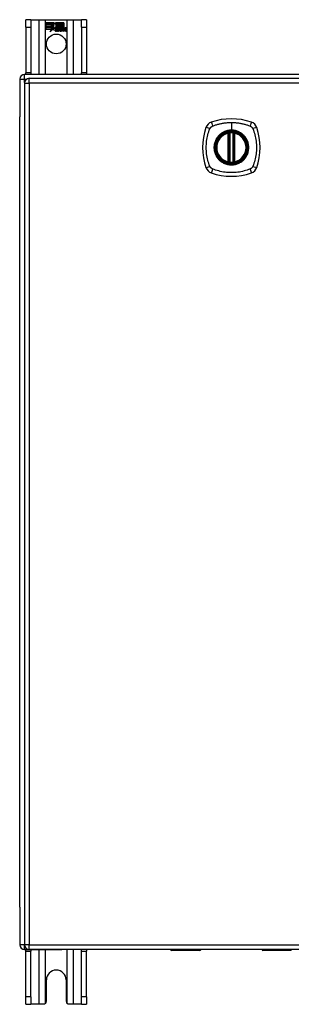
# Model space of a CAD drawing. Header units: inches. Extents: x 17 to 444, y 47 to 204.
# Tile 9 of 20: x 143.43 to 149.01, y 113.01 to 133.26. Entities that reach past the tile are written whole.
import ezdxf

# ---------------------------------------------------------------- set-up
doc = ezdxf.new("R2010")
doc.units = ezdxf.units.IN
doc.header["$MEASUREMENT"] = 0
doc.layers.add('Visible Edges(ANSI)', color=7, linetype='Continuous', lineweight=25)
doc.layers.add('Visible Tangent Edges(ANSI)', color=7, linetype='Continuous', lineweight=25)

msp = doc.modelspace()

# ---------------------------------------------------------------- linework, layer by layer
at = {"layer": 'Visible Edges(ANSI)'}
for p, q in [((143.664, 133.259), (143.559, 133.259)), ((143.559, 133.103), (143.559, 133.259)), ((143.664, 133.259), (143.664, 133.103)), ((143.664, 133.259), (143.828, 133.259)), ((143.828, 133.259), (143.963, 133.259)), ((143.963, 133.259), (144.405, 133.259)), ((144.405, 133.259), (144.54, 133.259)), ((144.54, 133.259), (144.704, 133.259)), ((144.704, 133.103), (144.704, 133.259)), ((144.809, 133.259), (144.704, 133.259)), ((144.809, 133.259), (144.809, 133.103)), ((143.559, 133.103), (143.559, 132.165)), ((143.664, 133.103), (143.664, 132.165)), ((143.968, 133.197), (144.135, 133.197)), ((143.968, 133.157), (143.968, 133.197)), ((143.968, 133.196), (143.968, 133.157)), ((144.134, 133.196), (143.968, 133.196)), ((143.968, 133.157), (144.09, 133.157)), ((144.091, 133.157), (143.968, 133.157)), ((143.968, 133.151), (143.968, 133.112)), ((144.09, 133.151), (143.968, 133.151)), ((143.968, 133.111), (143.968, 133.151)), ((143.968, 133.151), (144.091, 133.151)), ((143.968, 133.112), (144.09, 133.112)), ((144.091, 133.111), (143.968, 133.111)), ((143.968, 133.106), (144.091, 133.106)), ((143.968, 133.066), (143.968, 133.106)), ((144.09, 133.105), (143.968, 133.105)), ((143.968, 133.105), (143.968, 133.066)), ((143.968, 133.066), (144.09, 133.066)), ((144.089, 133.066), (143.968, 133.066)), ((144.058, 133.006), (144.089, 133.066)), ((144.113, 133.064), (144.058, 133.006)), ((144.09, 133.066), (144.061, 133.01)), ((144.061, 133.01), (144.113, 133.065)), ((144.09, 133.157), (144.09, 133.192)), ((144.09, 133.192), (144.095, 133.192)), ((144.09, 133.112), (144.09, 133.151)), ((144.09, 133.07), (144.09, 133.105)), ((144.092, 133.07), (144.09, 133.07)), ((144.091, 133.191), (144.091, 133.157)), ((144.094, 133.191), (144.091, 133.191)), ((144.091, 133.151), (144.091, 133.111)), ((144.091, 133.106), (144.091, 133.071)), ((144.091, 133.071), (144.092, 133.071)), ((144.092, 133.071), (144.11, 133.106)), ((144.11, 133.104), (144.092, 133.07)), ((144.137, 133.129), (144.094, 133.191)), ((144.095, 133.192), (144.138, 133.129)), ((144.11, 133.106), (144.112, 133.094)), ((144.112, 133.092), (144.11, 133.104)), ((144.138, 133.129), (144.112, 133.092)), ((144.112, 133.094), (144.137, 133.129)), ((144.113, 133.065), (144.116, 133.048)), ((144.115, 133.046), (144.113, 133.064)), ((144.154, 133.101), (144.115, 133.046)), ((144.116, 133.048), (144.154, 133.102)), ((144.157, 133.163), (144.134, 133.196)), ((144.135, 133.197), (144.157, 133.164)), ((144.154, 133.102), (144.163, 133.088)), ((144.163, 133.087), (144.154, 133.101)), ((144.157, 133.164), (144.174, 133.197)), ((144.175, 133.196), (144.157, 133.163)), ((144.167, 133.054), (144.213, 133.054)), ((144.213, 133.054), (144.167, 133.054)), ((144.2, 133.064), (144.168, 133.064)), ((144.169, 133.065), (144.199, 133.065)), ((144.174, 133.197), (144.258, 133.197)), ((144.174, 133.134), (144.217, 133.192)), ((144.199, 133.098), (144.174, 133.134)), ((144.257, 133.196), (144.175, 133.196)), ((144.217, 133.191), (144.175, 133.134)), ((144.175, 133.134), (144.2, 133.097)), ((144.212, 133.024), (144.242, 133.059)), ((144.243, 133.059), (144.213, 133.025)), ((144.217, 133.192), (144.221, 133.192)), ((144.22, 133.191), (144.217, 133.191)), ((144.22, 133.096), (144.22, 133.191)), ((144.248, 133.096), (144.22, 133.096)), ((144.221, 133.192), (144.221, 133.097)), ((144.221, 133.097), (144.249, 133.097)), ((144.242, 133.059), (144.225, 133.092)), ((144.225, 133.092), (144.245, 133.092)), ((144.226, 133.091), (144.243, 133.059)), ((144.245, 133.091), (144.226, 133.091)), ((144.232, 133.025), (144.248, 133.049)), ((144.249, 133.048), (144.232, 133.024)), ((144.245, 133.092), (144.255, 133.069)), ((144.255, 133.068), (144.245, 133.091)), ((144.258, 133.074), (144.248, 133.096)), ((144.248, 133.049), (144.252, 133.049)), ((144.249, 133.097), (144.257, 133.077)), ((144.252, 133.048), (144.249, 133.048)), ((144.252, 133.049), (144.262, 133.025)), ((144.261, 133.024), (144.252, 133.048)), ((144.255, 133.069), (144.258, 133.069)), ((144.258, 133.068), (144.255, 133.068)), ((144.257, 133.077), (144.257, 133.196)), ((144.258, 133.197), (144.258, 133.074)), ((144.258, 133.069), (144.274, 133.092)), ((144.275, 133.091), (144.258, 133.068)), ((144.263, 133.083), (144.263, 133.197)), ((144.263, 133.197), (144.3, 133.197)), ((144.272, 133.096), (144.263, 133.083)), ((144.264, 133.196), (144.264, 133.085)), ((144.299, 133.196), (144.264, 133.196)), ((144.264, 133.085), (144.272, 133.097)), ((144.264, 133.059), (144.293, 133.091)), ((144.28, 133.025), (144.264, 133.059)), ((144.295, 133.092), (144.265, 133.059)), ((144.265, 133.059), (144.281, 133.024)), ((144.272, 133.097), (144.299, 133.097)), ((144.3, 133.096), (144.272, 133.096)), ((144.274, 133.092), (144.295, 133.092)), ((144.293, 133.091), (144.275, 133.091)), ((144.29, 133.024), (144.302, 133.092)), ((144.303, 133.091), (144.291, 133.025)), ((144.299, 133.097), (144.299, 133.196)), ((144.3, 133.197), (144.3, 133.096)), ((144.302, 133.092), (144.316, 133.092)), ((144.315, 133.091), (144.303, 133.091)), ((144.305, 133.096), (144.305, 133.197)), ((144.305, 133.197), (144.343, 133.197)), ((144.321, 133.096), (144.305, 133.096)), ((144.306, 133.196), (144.306, 133.097)), ((144.342, 133.196), (144.306, 133.196)), ((144.306, 133.097), (144.322, 133.097)), ((144.306, 133.025), (144.311, 133.052)), ((144.312, 133.052), (144.307, 133.024)), ((144.314, 133.079), (144.315, 133.091)), ((144.319, 133.079), (144.314, 133.079)), ((144.316, 133.092), (144.315, 133.08)), ((144.315, 133.08), (144.319, 133.08)), ((144.32, 133.088), (144.321, 133.096)), ((144.322, 133.097), (144.321, 133.09)), ((144.332, 133.024), (144.34, 133.067)), ((144.341, 133.067), (144.333, 133.025)), ((144.342, 133.098), (144.342, 133.196)), ((144.343, 133.197), (144.343, 133.097)), ((144.348, 133.025), (144.353, 133.052)), ((144.354, 133.052), (144.349, 133.024)), ((144.374, 133.024), (144.382, 133.067)), ((144.383, 133.067), (144.375, 133.025)), ((144.39, 133.025), (144.399, 133.067)), ((144.399, 133.067), (144.391, 133.024)), ((144.704, 133.103), (144.704, 132.165)), ((144.809, 133.103), (144.809, 132.165)), ((144.204, 133.028), (144.204, 133.037)), ((144.205, 133.039), (144.205, 133.027)), ((144.232, 133.024), (144.212, 133.024)), ((144.213, 133.025), (144.232, 133.025)), ((144.281, 133.024), (144.261, 133.024)), ((144.262, 133.025), (144.28, 133.025)), ((144.307, 133.024), (144.29, 133.024)), ((144.291, 133.025), (144.306, 133.025)), ((144.349, 133.024), (144.332, 133.024)), ((144.333, 133.025), (144.348, 133.025)), ((144.391, 133.024), (144.374, 133.024)), ((144.375, 133.025), (144.39, 133.025)), ((143.434, 132.035), (143.434, 131.26)), ((185.335, 132.134), (143.533, 132.134)), ((143.559, 132.134), (143.559, 132.165)), ((143.631, 132.053), (185.236, 132.053)), ((143.664, 132.165), (143.664, 132.134)), ((144.704, 132.134), (144.704, 132.165)), ((144.809, 132.165), (144.809, 132.134)), ((143.532, 131.954), (143.532, 114.234)), ((143.434, 115.008), (143.434, 131.26)), ((147.723, 130.337), (147.723, 130.922)), ((147.743, 130.333), (147.743, 130.926)), ((147.822, 130.926), (147.822, 130.333)), ((147.841, 130.922), (147.841, 130.337)), ((143.434, 115.008), (143.434, 114.233)), ((143.533, 114.134), (144.3, 114.134)), ((143.559, 114.103), (143.559, 114.134)), ((143.559, 113.165), (143.559, 114.103)), ((185.236, 114.135), (143.631, 114.135)), ((143.664, 114.134), (143.664, 114.103)), ((143.664, 113.165), (143.664, 114.103)), ((146.532, 114.134), (144.3, 114.134)), ((144.704, 114.103), (144.704, 114.134)), ((144.704, 113.165), (144.704, 114.103)), ((144.809, 114.134), (144.809, 114.103)), ((144.809, 113.165), (144.809, 114.103)), ((147.137, 114.116), (146.552, 114.116)), ((147.152, 114.135), (147.152, 114.132)), ((148.412, 114.134), (147.152, 114.134)), ((148.412, 114.132), (148.412, 114.135)), ((149.013, 114.116), (148.428, 114.116)), ((143.981, 113.071), (143.981, 113.509)), ((144.387, 113.509), (144.387, 113.071)), ((143.559, 113.009), (143.559, 113.165)), ((143.559, 113.009), (143.664, 113.009)), ((143.664, 113.165), (143.664, 113.009)), ((143.828, 113.009), (143.664, 113.009)), ((143.919, 113.009), (143.828, 113.009)), ((144.54, 113.009), (144.449, 113.009)), ((144.704, 113.009), (144.54, 113.009)), ((144.704, 113.009), (144.704, 113.165)), ((144.704, 113.009), (144.809, 113.009)), ((144.809, 113.165), (144.809, 113.009))]:
    msp.add_line(p, q, dxfattribs=at)
at = {"layer": 'Visible Edges(ANSI)', "flags": 128}
for points in [[(147.754, 130.941), (147.752, 130.941), (147.75, 130.941), (147.749, 130.941), (147.747, 130.94), (147.746, 130.94), (147.744, 130.94), (147.743, 130.94), (147.741, 130.94), (147.74, 130.94), (147.739, 130.939), (147.737, 130.939), (147.736, 130.939), (147.735, 130.939), (147.734, 130.939), (147.733, 130.939), (147.732, 130.938), (147.732, 130.938), (147.731, 130.938), (147.73, 130.938), (147.73, 130.938), (147.73, 130.938), (147.729, 130.938), (147.729, 130.938), (147.729, 130.938)], [(147.835, 130.938), (147.835, 130.938), (147.835, 130.938), (147.835, 130.938), (147.835, 130.938), (147.834, 130.938), (147.834, 130.938), (147.833, 130.938), (147.832, 130.938), (147.831, 130.939), (147.83, 130.939), (147.829, 130.939), (147.828, 130.939), (147.827, 130.939), (147.826, 130.939), (147.824, 130.94), (147.823, 130.94), (147.822, 130.94), (147.82, 130.94), (147.819, 130.94), (147.817, 130.94), (147.816, 130.941), (147.814, 130.941), (147.812, 130.941), (147.811, 130.941)], [(147.729, 130.321), (147.729, 130.321), (147.729, 130.321), (147.73, 130.321), (147.73, 130.321), (147.73, 130.321), (147.731, 130.321), (147.732, 130.321), (147.732, 130.32), (147.733, 130.32), (147.734, 130.32), (147.735, 130.32), (147.736, 130.32), (147.737, 130.32), (147.739, 130.32), (147.74, 130.319), (147.741, 130.319), (147.743, 130.319), (147.744, 130.319), (147.746, 130.319), (147.747, 130.318), (147.749, 130.318), (147.75, 130.318), (147.752, 130.318), (147.754, 130.318)], [(147.811, 130.318), (147.812, 130.318), (147.814, 130.318), (147.816, 130.318), (147.817, 130.318), (147.819, 130.319), (147.82, 130.319), (147.822, 130.319), (147.823, 130.319), (147.824, 130.319), (147.826, 130.32), (147.827, 130.32), (147.828, 130.32), (147.829, 130.32), (147.83, 130.32), (147.831, 130.32), (147.832, 130.32), (147.833, 130.321), (147.834, 130.321), (147.834, 130.321), (147.835, 130.321), (147.835, 130.321), (147.835, 130.321), (147.835, 130.321), (147.835, 130.321)], [(143.963, 113.027), (143.961, 113.026), (143.96, 113.024), (143.958, 113.023), (143.956, 113.022), (143.955, 113.02), (143.953, 113.019), (143.951, 113.018), (143.95, 113.017), (143.948, 113.016), (143.946, 113.015), (143.944, 113.014), (143.942, 113.013), (143.94, 113.013), (143.938, 113.012), (143.936, 113.011), (143.934, 113.011), (143.932, 113.01), (143.93, 113.01), (143.928, 113.01), (143.926, 113.009), (143.925, 113.009), (143.923, 113.009), (143.921, 113.009), (143.919, 113.009)], [(144.449, 113.009), (144.447, 113.009), (144.445, 113.009), (144.443, 113.009), (144.441, 113.009), (144.439, 113.01), (144.437, 113.01), (144.435, 113.01), (144.433, 113.011), (144.431, 113.011), (144.429, 113.012), (144.427, 113.013), (144.425, 113.013), (144.423, 113.014), (144.422, 113.015), (144.42, 113.016), (144.418, 113.017), (144.416, 113.018), (144.414, 113.019), (144.413, 113.02), (144.411, 113.022), (144.409, 113.023), (144.408, 113.024), (144.406, 113.026), (144.405, 113.027)]]:
    msp.add_lwpolyline(points, dxfattribs=at)
at = {"layer": 'Visible Edges(ANSI)'}
for centre, radius in [((144.184, 132.759), 0.203), ((147.782, 130.629), 0.32), ((147.782, 130.629), 0.315)]:
    msp.add_circle(centre, radius, dxfattribs=at)
for centre, radius, start, end in [((144.2, 133.048), 0.0498, 134.1684, 176.5646), ((144.175, 133.049), 0.0247, 176.5646, 261.5605), ((144.2, 133.048), 0.049, 134.1684, 176.5646), ((144.175, 133.049), 0.0239, 176.5646, 261.5605), ((144.191, 133.056), 0.042, 79.6582, 131.9139), ((144.191, 133.056), 0.0412, 77.079, 133.1785), ((144.191, 133.056), 0.0374, 80.4085, 134.1684), ((144.191, 133.056), 0.0366, 80.3604, 134.1684), ((144.179, 133.05), 0.0127, 160.9907, 244.6784), ((144.179, 133.05), 0.012, 163.5261, 244.6784), ((144.19, 133.062), 0.0217, 109.3797, 175.226), ((144.19, 133.062), 0.021, 109.3797, 172.9975), ((144.188, 133.069), 0.0144, 51.1652, 109.3797), ((144.188, 133.069), 0.0137, 51.1652, 109.3797), ((144.189, 133.071), 0.0119, 331.4547, 51.1652), ((144.196, 133.074), 0.0183, 23.8445, 85.1757), ((144.196, 133.074), 0.019, 23.8445, 85.0802), ((144.189, 133.071), 0.0127, 329.421, 51.1652), ((144.181, 133.068), 0.0345, 336.9643, 23.8445), ((144.181, 133.068), 0.0353, 336.1555, 23.8445), ((144.369, 133.042), 0.0589, 147.5992, 170), ((144.369, 133.042), 0.0581, 147.5992, 170), ((144.344, 133.064), 0.03, 89.4776, 147.4114), ((144.344, 133.064), 0.0293, 89.4776, 148.2123), ((144.333, 133.065), 0.0165, 96.03, 147.5992), ((144.342, 133.067), 0.03, 88.7952, 136.5849), ((144.333, 133.065), 0.0157, 96.03, 147.5992), ((144.342, 133.067), 0.0307, 90.2222, 132.7339), ((144.332, 133.073), 0.00825, 23.5571, 96.03), ((144.332, 133.073), 0.0075, 23.5571, 96.03), ((144.325, 133.07), 0.0154, 350, 23.5571), ((144.325, 133.07), 0.0161, 350, 23.5571), ((144.344, 133.081), 0.0127, 16.9928, 89.4776), ((144.344, 133.081), 0.0119, 16.9928, 89.4776), ((144.411, 133.043), 0.0589, 148.5524, 170.8204), ((144.411, 133.043), 0.0581, 148.5584, 170.8257), ((144.322, 133.075), 0.0353, 357.7769, 16.9928), ((144.322, 133.075), 0.036, 3.6169, 16.9928), ((144.386, 133.063), 0.0299, 89.6788, 160.8136), ((144.386, 133.063), 0.0307, 89.6788, 153.9508), ((144.375, 133.065), 0.0165, 96.1027, 147.6301), ((144.375, 133.065), 0.0157, 96.1027, 147.6083), ((144.374, 133.073), 0.00825, 23.5487, 96.1027), ((144.374, 133.073), 0.0075, 23.5487, 96.1027), ((144.367, 133.07), 0.0154, 349.9922, 23.5487), ((144.367, 133.07), 0.0161, 350.0076, 23.5487), ((144.386, 133.081), 0.0131, 18.4748, 89.6788), ((144.386, 133.081), 0.0124, 18.4748, 89.6788), ((144.364, 133.074), 0.0353, 349, 18.4748), ((144.364, 133.074), 0.036, 349, 18.4748), ((144.182, 133.1), 0.0751, 261.5605, 286.9141), ((144.182, 133.1), 0.0759, 261.5605, 287.3343), ((144.19, 133.074), 0.0391, 244.6784, 290.9242), ((144.19, 133.074), 0.0384, 244.6784, 292.5609), ((143.533, 132.035), 0.099, 90, 180), ((143.631, 131.954), 0.099, 90, 180), ((147.782, 129.94), 1.28, 71.2278, 108.7722), ((148.471, 130.629), 1.28, 161.2278, 198.7722), ((147.428, 130.984), 0.177, 108.7722, 161.2278), ((148.137, 130.984), 0.177, 18.7722, 71.2278), ((147.093, 130.629), 1.28, 341.2278, 18.7722), ((147.782, 130.629), 0.313, 103.6344, 256.3656), ((147.782, 130.629), 0.313, 99.784, 103.6344), ((147.711, 130.922), 0.0118, 0, 103.6344), ((147.731, 130.926), 0.0118, 0, 99.784), ((147.782, 130.629), 0.313, 84.7499, 95.2501), ((147.833, 130.926), 0.0118, 80.216, 180), ((147.782, 130.629), 0.313, 76.3656, 80.216), ((147.853, 130.922), 0.0118, 76.3656, 180), ((147.782, 130.629), 0.313, 283.6344, 76.3656), ((147.428, 130.275), 0.177, 198.7722, 251.2278), ((147.711, 130.337), 0.0118, 256.3656, 0), ((147.782, 130.629), 0.313, 256.3656, 260.216), ((147.731, 130.333), 0.0118, 260.216, 0), ((147.782, 130.629), 0.313, 264.7499, 275.2501), ((147.833, 130.333), 0.0118, 180, 279.784), ((147.782, 130.629), 0.313, 279.784, 283.6344), ((147.853, 130.337), 0.0118, 180, 283.6344), ((148.137, 130.275), 0.177, 288.7722, 341.2278), ((147.782, 131.318), 1.28, 251.2278, 288.7722), ((143.533, 114.233), 0.099, 180, 270), ((143.631, 114.234), 0.099, 180, 270), ((146.552, 114.136), 0.0197, 180.5386, 270), ((147.137, 114.132), 0.0157, 270, 0), ((148.428, 114.132), 0.0157, 180, 270), ((144.184, 113.509), 0.203, 0, 180), ((143.919, 113.071), 0.062, 314.9335, 0), ((144.449, 113.071), 0.062, 180, 225.0665)]:
    msp.add_arc(centre, radius, start, end, dxfattribs=at)
at = {"layer": 'Visible Tangent Edges(ANSI)'}
for p, q in [((143.828, 133.259), (143.828, 132.134)), ((143.963, 132.134), (143.963, 133.259)), ((144.405, 133.259), (144.405, 132.134)), ((144.54, 132.134), (144.54, 133.259)), ((143.559, 133.103), (143.664, 133.103)), ((144.704, 133.103), (144.809, 133.103)), ((143.434, 132.035), (143.533, 132.035)), ((143.533, 132.035), (143.533, 132.134)), ((143.533, 132.035), (143.573, 132.035)), ((143.533, 131.964), (143.533, 132.035)), ((143.664, 132.165), (143.559, 132.165)), ((143.631, 131.954), (143.631, 132.053)), ((144.809, 132.165), (144.704, 132.165)), ((143.532, 131.954), (143.631, 131.954)), ((185.236, 131.954), (143.631, 131.954)), ((143.631, 131.954), (143.631, 114.234)), ((147.782, 131.146), (147.782, 130.986)), ((147.711, 130.922), (147.708, 130.934)), ((147.711, 130.922), (147.723, 130.922)), ((147.711, 130.922), (147.711, 130.337)), ((147.723, 130.922), (147.733, 130.922)), ((147.729, 130.938), (147.73, 130.932)), ((147.733, 130.926), (147.743, 130.926)), ((147.733, 130.337), (147.733, 130.922)), ((147.755, 130.929), (147.754, 130.941)), ((147.755, 130.33), (147.755, 130.929)), ((147.782, 130.982), (147.782, 130.986)), ((147.81, 130.929), (147.811, 130.941)), ((147.81, 130.929), (147.81, 130.33)), ((147.822, 130.926), (147.832, 130.926)), ((147.832, 130.922), (147.841, 130.922)), ((147.832, 130.922), (147.832, 130.337)), ((147.834, 130.932), (147.835, 130.938)), ((147.841, 130.922), (147.853, 130.922)), ((147.856, 130.934), (147.853, 130.922)), ((147.853, 130.337), (147.853, 130.922)), ((147.708, 130.325), (147.711, 130.337)), ((147.723, 130.337), (147.711, 130.337)), ((147.733, 130.337), (147.723, 130.337)), ((147.73, 130.327), (147.729, 130.321)), ((147.743, 130.333), (147.733, 130.333)), ((147.754, 130.318), (147.755, 130.33)), ((147.811, 130.318), (147.81, 130.33)), ((147.832, 130.333), (147.822, 130.333)), ((147.841, 130.337), (147.832, 130.337)), ((147.835, 130.321), (147.834, 130.327)), ((147.853, 130.337), (147.841, 130.337)), ((147.853, 130.337), (147.856, 130.325)), ((143.532, 114.233), (143.434, 114.233)), ((143.631, 114.234), (143.532, 114.234)), ((143.533, 114.134), (143.533, 114.225)), ((143.631, 114.135), (143.631, 114.234)), ((143.631, 114.234), (185.236, 114.234)), ((143.559, 114.103), (143.664, 114.103)), ((143.828, 114.134), (143.828, 113.009)), ((143.963, 113.027), (143.963, 114.134)), ((144.405, 114.134), (144.405, 113.027)), ((144.54, 113.009), (144.54, 114.134)), ((144.704, 114.103), (144.809, 114.103)), ((146.552, 114.135), (146.552, 114.116)), ((147.137, 114.116), (147.137, 114.135)), ((148.428, 114.135), (148.428, 114.116)), ((149.013, 114.116), (149.013, 114.135)), ((143.664, 113.165), (143.559, 113.165)), ((144.809, 113.165), (144.704, 113.165))]:
    msp.add_line(p, q, dxfattribs=at)
at = {"layer": 'Visible Tangent Edges(ANSI)', "flags": 128}
for points in [[(147.342, 130.241), (147.329, 130.274), (147.318, 130.305), (147.308, 130.337), (147.3, 130.368), (147.292, 130.4), (147.285, 130.433), (147.279, 130.465), (147.274, 130.498), (147.271, 130.53), (147.268, 130.563), (147.266, 130.596), (147.266, 130.629), (147.266, 130.662), (147.268, 130.695), (147.271, 130.728), (147.274, 130.761), (147.279, 130.794), (147.285, 130.826), (147.292, 130.858), (147.3, 130.89), (147.308, 130.922), (147.318, 130.953), (147.329, 130.984), (147.342, 131.018)], [(147.342, 131.018), (147.343, 131.019), (147.344, 131.021), (147.344, 131.022), (147.345, 131.024), (147.346, 131.025), (147.347, 131.026), (147.347, 131.028), (147.348, 131.029), (147.349, 131.03), (147.35, 131.031), (147.351, 131.033), (147.352, 131.034), (147.353, 131.035), (147.353, 131.037), (147.354, 131.038), (147.355, 131.039), (147.356, 131.04), (147.357, 131.041), (147.358, 131.043), (147.359, 131.044), (147.36, 131.045), (147.361, 131.046), (147.362, 131.047), (147.364, 131.048)], [(147.364, 131.048), (147.365, 131.049), (147.366, 131.05), (147.367, 131.051), (147.368, 131.052), (147.369, 131.053), (147.37, 131.054), (147.371, 131.055), (147.373, 131.056), (147.374, 131.057), (147.375, 131.058), (147.376, 131.059), (147.378, 131.06), (147.379, 131.061), (147.38, 131.062), (147.381, 131.063), (147.383, 131.063), (147.384, 131.064), (147.385, 131.065), (147.387, 131.066), (147.388, 131.067), (147.39, 131.067), (147.391, 131.068), (147.392, 131.069), (147.394, 131.069)], [(147.394, 131.069), (147.412, 131.078), (147.427, 131.083), (147.443, 131.089), (147.458, 131.094), (147.474, 131.099), (147.49, 131.103), (147.505, 131.108), (147.521, 131.112), (147.537, 131.116), (147.553, 131.12), (147.569, 131.123), (147.586, 131.127), (147.602, 131.13), (147.618, 131.133), (147.634, 131.135), (147.651, 131.137), (147.667, 131.139), (147.683, 131.141), (147.7, 131.143), (147.716, 131.144), (147.733, 131.145), (147.749, 131.145), (147.766, 131.146), (147.782, 131.146)], [(147.782, 131.146), (147.799, 131.146), (147.815, 131.145), (147.832, 131.145), (147.848, 131.144), (147.865, 131.143), (147.881, 131.141), (147.898, 131.139), (147.914, 131.137), (147.93, 131.135), (147.947, 131.133), (147.963, 131.13), (147.979, 131.127), (147.995, 131.123), (148.011, 131.12), (148.027, 131.116), (148.043, 131.112), (148.059, 131.108), (148.075, 131.103), (148.091, 131.099), (148.106, 131.094), (148.122, 131.089), (148.137, 131.083), (148.153, 131.078), (148.171, 131.069)], [(148.171, 131.069), (148.174, 131.068), (148.176, 131.067), (148.179, 131.065), (148.182, 131.064), (148.184, 131.062), (148.187, 131.06), (148.189, 131.058), (148.192, 131.056), (148.194, 131.055), (148.196, 131.052), (148.199, 131.05), (148.201, 131.048), (148.203, 131.046), (148.205, 131.044), (148.207, 131.041), (148.209, 131.039), (148.211, 131.037), (148.213, 131.034), (148.215, 131.032), (148.216, 131.029), (148.218, 131.026), (148.219, 131.024), (148.221, 131.021), (148.222, 131.018)], [(148.222, 131.018), (148.236, 130.984), (148.246, 130.953), (148.256, 130.922), (148.265, 130.89), (148.273, 130.858), (148.28, 130.826), (148.285, 130.794), (148.29, 130.761), (148.294, 130.728), (148.297, 130.695), (148.298, 130.662), (148.299, 130.629), (148.298, 130.596), (148.297, 130.563), (148.294, 130.53), (148.29, 130.498), (148.285, 130.465), (148.279, 130.433), (148.273, 130.4), (148.265, 130.368), (148.256, 130.337), (148.246, 130.305), (148.236, 130.274), (148.222, 130.241)], [(147.508, 130.857), (147.495, 130.841), (147.483, 130.824), (147.473, 130.806), (147.463, 130.788), (147.454, 130.77), (147.447, 130.75), (147.44, 130.731), (147.435, 130.711), (147.431, 130.691), (147.428, 130.671), (147.426, 130.65), (147.425, 130.629), (147.426, 130.609), (147.428, 130.588), (147.431, 130.568), (147.435, 130.548), (147.44, 130.528), (147.447, 130.508), (147.454, 130.489), (147.463, 130.47), (147.473, 130.452), (147.483, 130.435), (147.495, 130.418), (147.508, 130.402)], [(147.782, 130.982), (147.874, 130.97), (147.959, 130.934), (148.032, 130.878), (148.087, 130.806), (148.122, 130.72), (148.134, 130.629), (148.122, 130.538), (148.087, 130.453), (148.031, 130.38), (147.958, 130.324), (147.873, 130.289), (147.782, 130.277), (147.691, 130.289), (147.606, 130.325), (147.533, 130.38), (147.477, 130.453), (147.442, 130.538), (147.43, 130.63), (147.442, 130.721), (147.477, 130.806), (147.533, 130.879), (147.606, 130.935), (147.691, 130.97), (147.782, 130.982)], [(147.555, 130.904), (147.553, 130.902), (147.55, 130.9), (147.548, 130.899), (147.546, 130.897), (147.544, 130.895), (147.542, 130.893), (147.54, 130.891), (147.538, 130.889), (147.536, 130.887), (147.534, 130.886), (147.532, 130.884), (147.53, 130.882), (147.528, 130.88), (147.526, 130.878), (147.524, 130.876), (147.522, 130.874), (147.52, 130.872), (147.519, 130.87), (147.517, 130.868), (147.515, 130.865), (147.513, 130.863), (147.511, 130.861), (147.509, 130.859), (147.508, 130.857)], [(147.782, 130.986), (147.772, 130.986), (147.762, 130.986), (147.751, 130.985), (147.741, 130.984), (147.731, 130.983), (147.721, 130.981), (147.711, 130.979), (147.701, 130.977), (147.691, 130.974), (147.681, 130.972), (147.671, 130.968), (147.661, 130.965), (147.652, 130.961), (147.642, 130.958), (147.633, 130.953), (147.623, 130.949), (147.614, 130.944), (147.605, 130.939), (147.596, 130.934), (147.588, 130.928), (147.579, 130.923), (147.571, 130.917), (147.563, 130.911), (147.555, 130.904)], [(147.73, 130.932), (147.729, 130.932), (147.729, 130.933), (147.728, 130.933), (147.727, 130.933), (147.726, 130.934), (147.725, 130.934), (147.724, 130.934), (147.724, 130.934), (147.723, 130.934), (147.722, 130.935), (147.721, 130.935), (147.72, 130.935), (147.719, 130.935), (147.718, 130.935), (147.717, 130.935), (147.716, 130.935), (147.715, 130.935), (147.714, 130.935), (147.713, 130.934), (147.712, 130.934), (147.711, 130.934), (147.71, 130.934), (147.709, 130.934), (147.708, 130.934)], [(147.733, 130.926), (147.733, 130.927), (147.733, 130.927), (147.733, 130.927), (147.733, 130.927), (147.732, 130.928), (147.732, 130.928), (147.732, 130.928), (147.732, 130.928), (147.732, 130.929), (147.732, 130.929), (147.732, 130.929), (147.732, 130.929), (147.732, 130.93), (147.732, 130.93), (147.731, 130.93), (147.731, 130.93), (147.731, 130.931), (147.731, 130.931), (147.731, 130.931), (147.731, 130.931), (147.731, 130.931), (147.73, 130.932), (147.73, 130.932), (147.73, 130.932)], [(147.733, 130.922), (147.733, 130.922), (147.733, 130.922), (147.733, 130.923), (147.733, 130.923), (147.733, 130.923), (147.733, 130.923), (147.733, 130.923), (147.733, 130.924), (147.733, 130.924), (147.733, 130.924), (147.733, 130.924), (147.733, 130.924), (147.733, 130.924), (147.733, 130.925), (147.733, 130.925), (147.733, 130.925), (147.733, 130.925), (147.733, 130.925), (147.733, 130.925), (147.733, 130.926), (147.733, 130.926), (147.733, 130.926), (147.733, 130.926), (147.733, 130.926)], [(147.743, 130.926), (147.743, 130.926), (147.743, 130.926), (147.743, 130.926), (147.743, 130.926), (147.744, 130.926), (147.744, 130.927), (147.744, 130.927), (147.744, 130.927), (147.745, 130.927), (147.745, 130.927), (147.746, 130.927), (147.746, 130.927), (147.747, 130.928), (147.748, 130.928), (147.748, 130.928), (147.749, 130.928), (147.749, 130.928), (147.75, 130.928), (147.751, 130.929), (147.752, 130.929), (147.752, 130.929), (147.753, 130.929), (147.754, 130.929), (147.755, 130.929)], [(148.01, 130.904), (148.002, 130.911), (147.994, 130.917), (147.985, 130.923), (147.977, 130.929), (147.968, 130.934), (147.959, 130.939), (147.95, 130.944), (147.941, 130.949), (147.932, 130.953), (147.922, 130.958), (147.913, 130.962), (147.903, 130.965), (147.894, 130.968), (147.884, 130.972), (147.874, 130.974), (147.864, 130.977), (147.854, 130.979), (147.844, 130.981), (147.833, 130.983), (147.823, 130.984), (147.813, 130.985), (147.803, 130.986), (147.792, 130.986), (147.782, 130.986)], [(147.81, 130.929), (147.811, 130.929), (147.811, 130.929), (147.812, 130.929), (147.813, 130.929), (147.814, 130.929), (147.814, 130.928), (147.815, 130.928), (147.816, 130.928), (147.816, 130.928), (147.817, 130.928), (147.818, 130.928), (147.818, 130.927), (147.819, 130.927), (147.819, 130.927), (147.82, 130.927), (147.82, 130.927), (147.82, 130.927), (147.821, 130.927), (147.821, 130.926), (147.821, 130.926), (147.821, 130.926), (147.822, 130.926), (147.822, 130.926), (147.822, 130.926)], [(147.834, 130.932), (147.834, 130.932), (147.834, 130.932), (147.834, 130.931), (147.834, 130.931), (147.834, 130.931), (147.834, 130.931), (147.833, 130.931), (147.833, 130.93), (147.833, 130.93), (147.833, 130.93), (147.833, 130.93), (147.833, 130.929), (147.833, 130.929), (147.832, 130.929), (147.832, 130.929), (147.832, 130.928), (147.832, 130.928), (147.832, 130.928), (147.832, 130.928), (147.832, 130.927), (147.832, 130.927), (147.832, 130.927), (147.832, 130.927), (147.832, 130.926)], [(147.832, 130.926), (147.832, 130.926), (147.832, 130.926), (147.832, 130.926), (147.832, 130.926), (147.832, 130.925), (147.832, 130.925), (147.832, 130.925), (147.832, 130.925), (147.832, 130.925), (147.832, 130.925), (147.832, 130.924), (147.832, 130.924), (147.832, 130.924), (147.832, 130.924), (147.832, 130.924), (147.832, 130.924), (147.832, 130.923), (147.832, 130.923), (147.832, 130.923), (147.832, 130.923), (147.832, 130.923), (147.832, 130.922), (147.832, 130.922), (147.832, 130.922)], [(147.856, 130.934), (147.855, 130.934), (147.854, 130.934), (147.853, 130.934), (147.852, 130.934), (147.851, 130.934), (147.85, 130.935), (147.849, 130.935), (147.848, 130.935), (147.848, 130.935), (147.847, 130.935), (147.846, 130.935), (147.845, 130.935), (147.844, 130.935), (147.843, 130.935), (147.842, 130.934), (147.841, 130.934), (147.84, 130.934), (147.839, 130.934), (147.838, 130.934), (147.838, 130.933), (147.837, 130.933), (147.836, 130.933), (147.835, 130.932), (147.834, 130.932)], [(148.057, 130.857), (148.055, 130.859), (148.053, 130.861), (148.051, 130.863), (148.05, 130.865), (148.048, 130.868), (148.046, 130.87), (148.044, 130.872), (148.042, 130.874), (148.04, 130.876), (148.038, 130.878), (148.036, 130.88), (148.034, 130.882), (148.032, 130.884), (148.031, 130.885), (148.029, 130.887), (148.026, 130.889), (148.024, 130.891), (148.022, 130.893), (148.02, 130.895), (148.018, 130.897), (148.016, 130.899), (148.014, 130.9), (148.012, 130.902), (148.01, 130.904)], [(148.057, 130.402), (148.07, 130.418), (148.081, 130.435), (148.092, 130.453), (148.102, 130.471), (148.11, 130.489), (148.118, 130.509), (148.124, 130.528), (148.13, 130.548), (148.134, 130.568), (148.137, 130.588), (148.139, 130.609), (148.139, 130.629), (148.139, 130.65), (148.137, 130.671), (148.134, 130.691), (148.13, 130.711), (148.124, 130.731), (148.118, 130.751), (148.11, 130.77), (148.102, 130.788), (148.092, 130.807), (148.081, 130.824), (148.069, 130.841), (148.057, 130.857)], [(147.394, 130.19), (147.391, 130.191), (147.388, 130.192), (147.385, 130.194), (147.383, 130.195), (147.38, 130.197), (147.378, 130.199), (147.375, 130.201), (147.373, 130.202), (147.37, 130.204), (147.368, 130.206), (147.366, 130.209), (147.364, 130.211), (147.361, 130.213), (147.359, 130.215), (147.357, 130.218), (147.355, 130.22), (147.353, 130.222), (147.352, 130.225), (147.35, 130.227), (147.348, 130.23), (147.347, 130.233), (147.345, 130.235), (147.344, 130.238), (147.342, 130.241)], [(147.508, 130.402), (147.509, 130.4), (147.511, 130.398), (147.513, 130.396), (147.515, 130.393), (147.517, 130.391), (147.519, 130.389), (147.52, 130.387), (147.522, 130.385), (147.524, 130.383), (147.526, 130.381), (147.528, 130.379), (147.53, 130.377), (147.532, 130.375), (147.534, 130.373), (147.536, 130.371), (147.538, 130.37), (147.54, 130.368), (147.542, 130.366), (147.544, 130.364), (147.546, 130.362), (147.548, 130.36), (147.55, 130.358), (147.553, 130.357), (147.555, 130.355)], [(147.555, 130.355), (147.571, 130.342), (147.588, 130.331), (147.605, 130.32), (147.623, 130.31), (147.642, 130.301), (147.661, 130.294), (147.681, 130.287), (147.701, 130.282), (147.721, 130.278), (147.741, 130.275), (147.762, 130.273), (147.782, 130.273), (147.803, 130.273), (147.823, 130.275), (147.844, 130.278), (147.864, 130.282), (147.884, 130.287), (147.903, 130.294), (147.923, 130.301), (147.941, 130.31), (147.959, 130.32), (147.977, 130.331), (147.994, 130.342), (148.01, 130.355)], [(147.708, 130.325), (147.709, 130.325), (147.71, 130.325), (147.711, 130.325), (147.712, 130.325), (147.713, 130.324), (147.714, 130.324), (147.715, 130.324), (147.716, 130.324), (147.717, 130.324), (147.718, 130.324), (147.719, 130.324), (147.72, 130.324), (147.721, 130.324), (147.722, 130.324), (147.723, 130.325), (147.724, 130.325), (147.724, 130.325), (147.725, 130.325), (147.726, 130.325), (147.727, 130.326), (147.728, 130.326), (147.729, 130.326), (147.729, 130.327), (147.73, 130.327)], [(147.73, 130.327), (147.73, 130.327), (147.73, 130.327), (147.731, 130.328), (147.731, 130.328), (147.731, 130.328), (147.731, 130.328), (147.731, 130.328), (147.731, 130.329), (147.731, 130.329), (147.732, 130.329), (147.732, 130.329), (147.732, 130.33), (147.732, 130.33), (147.732, 130.33), (147.732, 130.33), (147.732, 130.331), (147.732, 130.331), (147.732, 130.331), (147.732, 130.331), (147.733, 130.332), (147.733, 130.332), (147.733, 130.332), (147.733, 130.332), (147.733, 130.333)], [(147.733, 130.333), (147.733, 130.333), (147.733, 130.333), (147.733, 130.333), (147.733, 130.333), (147.733, 130.334), (147.733, 130.334), (147.733, 130.334), (147.733, 130.334), (147.733, 130.334), (147.733, 130.334), (147.733, 130.335), (147.733, 130.335), (147.733, 130.335), (147.733, 130.335), (147.733, 130.335), (147.733, 130.335), (147.733, 130.336), (147.733, 130.336), (147.733, 130.336), (147.733, 130.336), (147.733, 130.336), (147.733, 130.336), (147.733, 130.337), (147.733, 130.337)], [(147.755, 130.33), (147.754, 130.33), (147.753, 130.33), (147.752, 130.33), (147.752, 130.33), (147.751, 130.33), (147.75, 130.331), (147.749, 130.331), (147.749, 130.331), (147.748, 130.331), (147.748, 130.331), (147.747, 130.331), (147.746, 130.332), (147.746, 130.332), (147.745, 130.332), (147.745, 130.332), (147.744, 130.332), (147.744, 130.332), (147.744, 130.332), (147.744, 130.332), (147.743, 130.333), (147.743, 130.333), (147.743, 130.333), (147.743, 130.333), (147.743, 130.333)], [(147.822, 130.333), (147.822, 130.333), (147.822, 130.333), (147.821, 130.333), (147.821, 130.333), (147.821, 130.332), (147.821, 130.332), (147.82, 130.332), (147.82, 130.332), (147.82, 130.332), (147.819, 130.332), (147.819, 130.332), (147.818, 130.332), (147.818, 130.331), (147.817, 130.331), (147.816, 130.331), (147.816, 130.331), (147.815, 130.331), (147.814, 130.331), (147.814, 130.33), (147.813, 130.33), (147.812, 130.33), (147.811, 130.33), (147.811, 130.33), (147.81, 130.33)], [(147.832, 130.337), (147.832, 130.337), (147.832, 130.336), (147.832, 130.336), (147.832, 130.336), (147.832, 130.336), (147.832, 130.336), (147.832, 130.336), (147.832, 130.335), (147.832, 130.335), (147.832, 130.335), (147.832, 130.335), (147.832, 130.335), (147.832, 130.335), (147.832, 130.334), (147.832, 130.334), (147.832, 130.334), (147.832, 130.334), (147.832, 130.334), (147.832, 130.334), (147.832, 130.333), (147.832, 130.333), (147.832, 130.333), (147.832, 130.333), (147.832, 130.333)], [(147.832, 130.333), (147.832, 130.332), (147.832, 130.332), (147.832, 130.332), (147.832, 130.332), (147.832, 130.331), (147.832, 130.331), (147.832, 130.331), (147.832, 130.331), (147.832, 130.33), (147.832, 130.33), (147.833, 130.33), (147.833, 130.33), (147.833, 130.329), (147.833, 130.329), (147.833, 130.329), (147.833, 130.329), (147.833, 130.328), (147.834, 130.328), (147.834, 130.328), (147.834, 130.328), (147.834, 130.328), (147.834, 130.327), (147.834, 130.327), (147.834, 130.327)], [(147.834, 130.327), (147.835, 130.327), (147.836, 130.326), (147.837, 130.326), (147.838, 130.326), (147.838, 130.325), (147.839, 130.325), (147.84, 130.325), (147.841, 130.325), (147.842, 130.325), (147.843, 130.324), (147.844, 130.324), (147.845, 130.324), (147.846, 130.324), (147.847, 130.324), (147.848, 130.324), (147.848, 130.324), (147.849, 130.324), (147.85, 130.324), (147.851, 130.324), (147.852, 130.325), (147.853, 130.325), (147.854, 130.325), (147.855, 130.325), (147.856, 130.325)], [(148.01, 130.355), (148.012, 130.357), (148.014, 130.358), (148.016, 130.36), (148.018, 130.362), (148.02, 130.364), (148.022, 130.366), (148.024, 130.368), (148.026, 130.37), (148.028, 130.371), (148.03, 130.373), (148.032, 130.375), (148.034, 130.377), (148.036, 130.379), (148.038, 130.381), (148.04, 130.383), (148.042, 130.385), (148.044, 130.387), (148.046, 130.389), (148.048, 130.391), (148.05, 130.393), (148.051, 130.396), (148.053, 130.398), (148.055, 130.4), (148.057, 130.402)], [(148.222, 130.241), (148.221, 130.238), (148.219, 130.235), (148.218, 130.233), (148.216, 130.23), (148.215, 130.227), (148.213, 130.225), (148.211, 130.222), (148.209, 130.22), (148.207, 130.218), (148.205, 130.215), (148.203, 130.213), (148.201, 130.211), (148.199, 130.209), (148.197, 130.207), (148.194, 130.205), (148.192, 130.203), (148.189, 130.201), (148.187, 130.199), (148.184, 130.197), (148.182, 130.195), (148.179, 130.194), (148.176, 130.192), (148.174, 130.191), (148.171, 130.19)], [(148.171, 130.19), (148.137, 130.176), (148.106, 130.165), (148.075, 130.156), (148.043, 130.147), (148.011, 130.139), (147.979, 130.132), (147.947, 130.126), (147.914, 130.122), (147.881, 130.118), (147.848, 130.115), (147.815, 130.113), (147.782, 130.113), (147.749, 130.113), (147.716, 130.115), (147.684, 130.118), (147.651, 130.122), (147.618, 130.126), (147.586, 130.132), (147.553, 130.139), (147.521, 130.147), (147.49, 130.156), (147.458, 130.165), (147.427, 130.176), (147.394, 130.19)], [(146.767, 114.135), (146.768, 114.134), (146.769, 114.132), (146.771, 114.131), (146.773, 114.129), (146.775, 114.128), (146.777, 114.127), (146.78, 114.126), (146.784, 114.126), (146.787, 114.125), (146.791, 114.125), (146.794, 114.125), (146.798, 114.125), (146.802, 114.125), (146.805, 114.125), (146.809, 114.125), (146.812, 114.126), (146.816, 114.126), (146.819, 114.127), (146.821, 114.128), (146.824, 114.129), (146.825, 114.131), (146.827, 114.132), (146.828, 114.134), (146.829, 114.135)], [(146.809, 114.135), (146.808, 114.135), (146.808, 114.135), (146.807, 114.135), (146.806, 114.135), (146.805, 114.134), (146.804, 114.134), (146.803, 114.134), (146.802, 114.134), (146.801, 114.134), (146.8, 114.134), (146.799, 114.134), (146.798, 114.134), (146.797, 114.134), (146.796, 114.134), (146.795, 114.134), (146.794, 114.134), (146.793, 114.134), (146.792, 114.134), (146.791, 114.134), (146.79, 114.135), (146.789, 114.135), (146.788, 114.135), (146.788, 114.135), (146.787, 114.135)], [(148.736, 114.135), (148.736, 114.134), (148.738, 114.132), (148.739, 114.131), (148.741, 114.129), (148.743, 114.128), (148.746, 114.127), (148.749, 114.126), (148.752, 114.126), (148.755, 114.125), (148.759, 114.125), (148.763, 114.125), (148.766, 114.125), (148.77, 114.125), (148.774, 114.125), (148.778, 114.125), (148.781, 114.126), (148.784, 114.126), (148.787, 114.127), (148.79, 114.128), (148.792, 114.129), (148.794, 114.131), (148.795, 114.132), (148.797, 114.134), (148.797, 114.135)], [(148.778, 114.135), (148.777, 114.135), (148.776, 114.135), (148.775, 114.135), (148.774, 114.135), (148.773, 114.134), (148.772, 114.134), (148.771, 114.134), (148.77, 114.134), (148.769, 114.134), (148.768, 114.134), (148.768, 114.134), (148.767, 114.134), (148.766, 114.134), (148.765, 114.134), (148.764, 114.134), (148.763, 114.134), (148.762, 114.134), (148.761, 114.134), (148.76, 114.134), (148.759, 114.135), (148.758, 114.135), (148.757, 114.135), (148.756, 114.135), (148.755, 114.135)]]:
    msp.add_lwpolyline(points, dxfattribs=at)
at = {"layer": 'Visible Tangent Edges(ANSI)'}
for radius in [0.346, 0.342, 0.325, 0.324]:
    msp.add_circle((147.782, 130.629), radius, dxfattribs=at)
for start, end in [(103.6344, 256.3656), (84.7499, 95.2501), (283.6344, 76.3656), (264.7499, 275.2501)]:
    msp.add_arc((147.782, 130.629), 0.301, start, end, dxfattribs=at)
for centre, major_axis, ratio, start_param, end_param in [((147.37, 131.004), (-0.112, 0.037), 0.042597, 4.975842, 6.113112), ((147.408, 131.042), (-0.037, 0.112), 0.042597, 0.170073, 1.307344), ((148.157, 131.042), (0.037, 0.112), 0.042597, 4.975842, 6.113112), ((148.195, 131.004), (0.112, 0.037), 0.042597, 0.170073, 1.307344), ((147.729, 130.938), (-0.00893, -0.00773), 0.431674, 0, 1.315955), ((147.735, 130.926), (-0.0116, -0.0021), 0.025638, 4.856604, 6.283185), ((147.83, 130.926), (0.0116, -0.0021), 0.025638, 0, 1.426581), ((147.835, 130.938), (0.00893, -0.00773), 0.431674, 4.96723, 6.283185), ((147.37, 130.255), (-0.112, -0.037), 0.042597, 0.170073, 1.307344), ((147.729, 130.321), (-0.00893, 0.00773), 0.431674, 4.96723, 6.283185), ((147.735, 130.333), (-0.0116, 0.0021), 0.025638, 0, 1.426581), ((147.83, 130.333), (0.0116, 0.0021), 0.025638, 4.856604, 6.283185), ((147.835, 130.321), (0.00893, 0.00773), 0.431674, 0, 1.315955), ((148.195, 130.255), (0.112, -0.037), 0.042597, 4.975842, 6.113112), ((147.408, 130.217), (-0.037, -0.112), 0.042597, 4.975842, 6.113112), ((148.157, 130.217), (0.037, -0.112), 0.042597, 0.170073, 1.307344)]:
    msp.add_ellipse(centre, major_axis=major_axis, ratio=ratio, start_param=start_param, end_param=end_param, dxfattribs=at)

doc.saveas('drawing.dxf')
